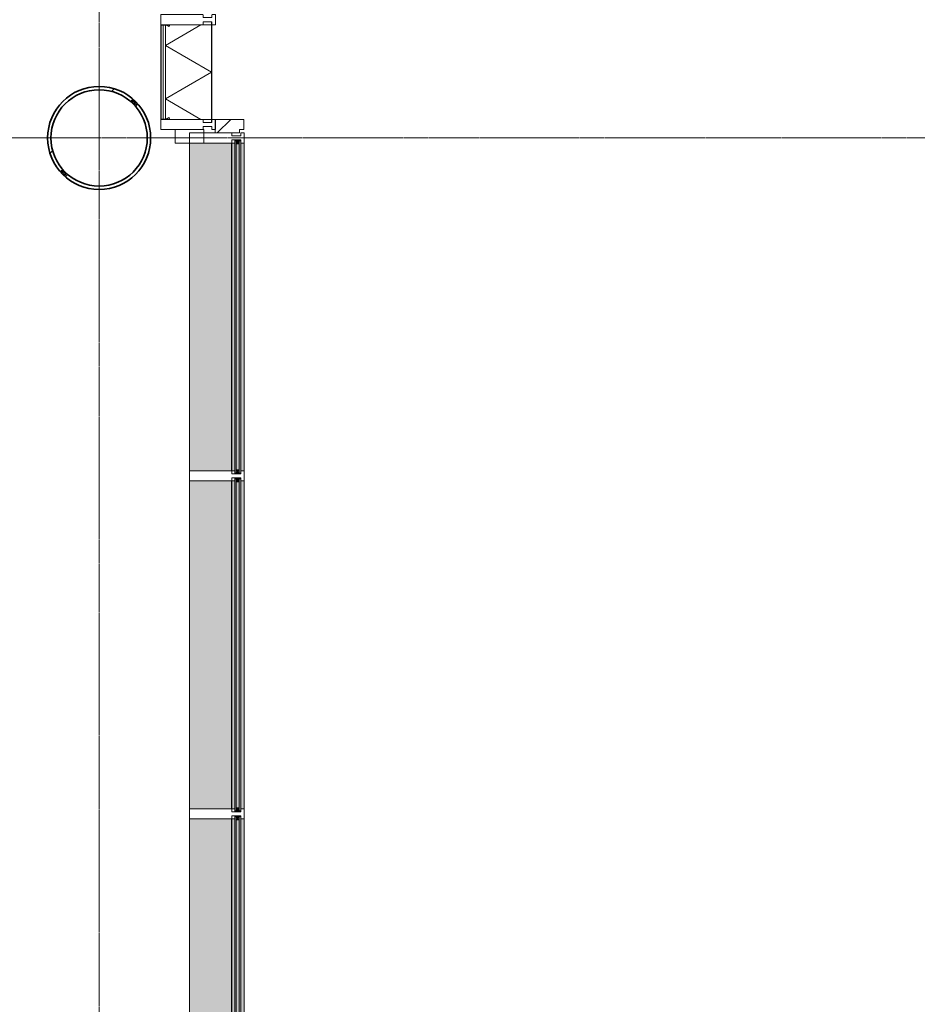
# Model space of a CAD drawing. Header units: millimetres. Extents: x -281 to 121694, y -16481 to 65128.
# Tile 231 of 256: x 85130 to 90444, y 10872 to 16700. Entities that reach past the tile are written whole.
import ezdxf

# ---------------------------------------------------------------- set-up
doc = ezdxf.new("R2010")
doc.units = ezdxf.units.MM
doc.linetypes.add('Grid Line', pattern=[12, 6, -2, 2, -2])
for name, color, linetype, lineweight in [('A--L$01A__Algemeen', 7, 'Continuous', 5), ('A--L$07A__Stramien', 1, 'Continuous', 5), ('A--L28__Hoofddraagconstructies', 3, 'Continuous', 5), ('A--L3__Afbouw', 2, 'Continuous', 5), ('A--L82__LosseGebruikersInvent', 1, 'Continuous', 5), ('A--LD21__DetailPenFijnHidden', 1, 'Continuous', 5)]:
    doc.layers.add(name, color=color, linetype=linetype, lineweight=lineweight)
pattern_1 = [(315, (-16390, 86217), (449.013, 449.013), []), (315, (-16390, 86058.25), (898.0256, 0), []), (315, (-16390, 86375.75), (898.0256, 0), [])]

# ---------------------------------------------------------------- blocks, each defined once
blk = doc.blocks.new('28_SCO_TLB_IN_column steel circular hollow section - Ø610x20-3993514-L_80_ 12')
at = {"layer": 'A--L28__Hoofddraagconstructies', "lineweight": 13}
h = blk.add_hatch(dxfattribs=at)
h.set_pattern_fill('FP_44', color=256, style=0, pattern_type=2)
h.set_pattern_definition([(45, (-85600, -16000), (-500, 500), []), (45, (-85430, -16000), (-500, 500), []), (45, (-85420, -16000), (-500, 500), []), (45, (-85410, -16000), (-500, 500), []), (45, (-85400, -16000), (-500, 500), []), (45, (-85390, -16000), (-500, 500), []), (45, (-85380, -16000), (-500, 500), []), (45, (-85370, -16000), (-500, 500), [])])
h.paths.add_polyline_path([(0, -305), (59.5, -299.1), (116.7, -281.8), (169.4, -253.6), (218.8, -211.8), (254.6, -167.5), (281.8, -116.7), (299.2, -59.3), (305, 0), (299.1, 59.5), (281.8, 116.7), (253.6, 169.4), (215.7, 215.7), (169.4, 253.6), (116.7, 281.8), (59.5, 299.1), (0, 305), (-59.5, 299.1), (-116.7, 281.8), (-169.4, 253.6), (-218.8, 211.8), (-254.6, 167.5), (-281.8, 116.7), (-299.2, 59.3), (-305, 0), (-299.1, -59.5), (-281.8, -116.7), (-253.6, -169.4), (-215.7, -215.7), (-169.4, -253.6), (-116.7, -281.8), (-59.5, -299.1), (-29.8, -302.1)])
h.paths.add_polyline_path([(0, -283.4), (-29.8, -283.4), (-88.1, -271.1), (-142.5, -246.8), (-190.7, -211.8), (-230.6, -167.5), (-260.4, -115.9), (-278.8, -59.3), (-285, 0), (-278.8, 59.3), (-259.9, 116.7), (-228.8, 169.4), (-190.7, 211.8), (-142.5, 246.8), (-88.1, 271.1), (-29.8, 283.4), (29.8, 283.4), (88.1, 271.1), (142.5, 246.8), (190.7, 211.8), (230.6, 167.5), (260.4, 115.9), (278.8, 59.3), (285, 0), (278.8, -59.3), (259.9, -116.7), (228.8, -169.4), (190.7, -211.8), (142.5, -246.8), (88.1, -271.1), (29.8, -283.4)])
at = {"layer": 'A--L28__Hoofddraagconstructies', "color": 250, "lineweight": 35}
for radius, start, end in [(305, 360, 180), (285, 0, 180), (305, 180, 360), (285, 180, 0)]:
    blk.add_arc((0, 0), radius, start, end, dxfattribs=at)
blk = doc.blocks.new('TBR-B-BWK-C-NIE-ARC-R25_rvt-1-L_80_ 12')
at = {"layer": 'A--L28__Hoofddraagconstructies', "color": 254, "lineweight": 13}
blk.add_blockref('28_SCO_TLB_IN_column steel circular hollow section - Ø610x20-3993514-L_80_ 12', (85600, 16000), dxfattribs=at)
blk = doc.blocks.new('GM_entree zetwerk - GM_entree zetwerk-53263510-L_80_ 12')
at = {"layer": 'A--L$01A__Algemeen'}
h = blk.add_hatch(dxfattribs=at)
h.set_pattern_fill('FP_264', color=256, style=0, pattern_type=2)
h.set_pattern_definition([(315, (-19000, 86287), (449.013, 449.013), []), (315, (-19000, 86128.25), (898.0256, 0), []), (315, (-19000, 86445.75), (898.0256, 0), [])])
h.paths.add_polyline_path([(-2970, 0), (-2970, -145), (-2950, -145), (-2950, -170), (-2890, -170), (-2890, 0), (-2930.8, 0)])
h.paths.add_polyline_path([(2890, -170), (2950, -170), (2950, -145), (2970, -145), (2970, 0), (2890, 0)])
for p, q in [((-2950, 237), (-3030, 237)), ((-3030, 237), (-3030, 67)), ((-2950, 67), (-2950, 237)), ((-3030, 67), (-2950, 67)), ((-2890, 0), (-2970, 0)), ((-2970, 0), (-2970, -145)), ((-2890, -170), (-2890, 0)), ((-2970, -145), (-2950, -145)), ((-2950, -145), (-2950, -170)), ((-2950, -170), (-2890, -170))]:
    blk.add_line(p, q, dxfattribs=at)
blk = doc.blocks.new('CSWK_double-triple glass panel - CSWK_double-triple glass panel-73608239-L_80_ 12')
at = {"layer": 'A--L$01A__Algemeen'}
for points in [[(-983, -195), (983, -195), (983, -187), (-983, -187)], [(-983, -221), (983, -221), (983, -213), (-983, -213)]]:
    blk.add_hatch(color=256, dxfattribs=at).paths.add_polyline_path(points)
at = {"layer": 'A--L82__LosseGebruikersInvent'}
blk.add_hatch(color=256, dxfattribs=at).paths.add_polyline_path([(-988, -221), (-983, -221), (-983, -213), (983, -213), (983, -221), (988, -221), (988, -187), (983, -187), (983, -195), (-983, -195), (-983, -187), (-988, -187), (-988, -213)])
at = {"layer": 'A--L$01A__Algemeen'}
for p, q in [((-983, -187), (983, -187)), ((-983, -195), (-983, -187)), ((983, -195), (-983, -195)), ((-983, -195), (-983, -213)), ((-965, -195), (-983, -195)), ((-983, -213), (-965, -195)), ((-965, -213), (-983, -195)), ((-983, -213), (983, -213)), ((-983, -221), (-983, -213)), ((-983, -213), (-965, -213)), ((983, -221), (-983, -221)), ((-965, -213), (-965, -195)), ((965, -195), (965, -213)), ((983, -195), (965, -195)), ((965, -213), (983, -195)), ((983, -213), (965, -195)), ((965, -213), (983, -213)), ((983, -187), (983, -195)), ((983, -213), (983, -195)), ((983, -213), (983, -221))]:
    blk.add_line(p, q, dxfattribs=at)
at = {"layer": 'A--L82__LosseGebruikersInvent'}
for p, q in [((-988, -187), (-983, -187)), ((983, -187), (988, -187))]:
    blk.add_line(p, q, dxfattribs=at)
blk = doc.blocks.new('Rectangular Mullion - mullion_323_250-53-20-54822804-L_80_ 12')
at = {"layer": 'A--LD21__DetailPenFijnHidden'}
for points in [[(86384.2, 14030), (86384.2, 15970), (86135, 15970), (86135, 14030)], [(86385, 14030), (86404, 14030), (86404, 15970), (86385, 15970), (86385, 14372.2)], [(86458, 14030), (86458, 15970), (86438.8, 15970), (86438.8, 14030)], [(86384.2, 14030), (86385, 14030), (86384.2, 14372.2)]]:
    blk.add_hatch(color=256, dxfattribs=at).paths.add_polyline_path(points)
for p, q in [((86135, 15970), (86135, 14030)), ((86384.2, 15970), (86385, 15970)), ((86384.2, 14030), (86384.2, 15970)), ((86385, 15970), (86404, 15970)), ((86385, 14030), (86385, 15970)), ((86438, 15970), (86438.8, 15970)), ((86438.8, 14030), (86438.8, 15970)), ((86458, 14030), (86458, 15970)), ((86385, 14030), (86384.2, 14030)), ((86404, 14030), (86385, 14030)), ((86438.8, 14030), (86438, 14030))]:
    blk.add_line(p, q, dxfattribs=at)
blk = doc.blocks.new('Rectangular Mullion - mullion_323_250-53-20-V291-L_80_ 12')
at = {"layer": 'A--LD21__DetailPenFijnHidden'}
for points in [[(86384.2, 12030), (86384.2, 13970), (86135, 13970), (86135, 12030)], [(86385, 12030), (86404, 12030), (86404, 13970), (86385, 13970), (86385, 12675.2)], [(86458, 12030), (86458, 13970), (86438.8, 13970), (86438.8, 12030)], [(86384.2, 12030), (86385, 12030), (86384.2, 12675.2)]]:
    blk.add_hatch(color=256, dxfattribs=at).paths.add_polyline_path(points)
for p, q in [((86135, 13970), (86135, 12030)), ((86384.2, 13970), (86385, 13970)), ((86384.2, 12030), (86384.2, 13970)), ((86385, 13970), (86404, 13970)), ((86385, 12030), (86385, 13970)), ((86438, 13970), (86438.8, 13970)), ((86438.8, 12030), (86438.8, 13970)), ((86458, 12030), (86458, 13970)), ((86385, 12030), (86384.2, 12030)), ((86404, 12030), (86385, 12030)), ((86438.8, 12030), (86438, 12030))]:
    blk.add_line(p, q, dxfattribs=at)
blk = doc.blocks.new('Rectangular Mullion - mullion_323_250-53-20-V292-L_80_ 12')
at = {"layer": 'A--LD21__DetailPenFijnHidden'}
for points in [[(86384.2, 10030), (86384.2, 11970), (86135, 11970), (86135, 10030)], [(86385, 10030), (86404, 10030), (86404, 11970), (86385, 11970), (86385, 10978.2)], [(86458, 10030), (86458, 11970), (86438.8, 11970), (86438.8, 10030)], [(86384.2, 10030), (86385, 10030), (86384.2, 10978.2)]]:
    blk.add_hatch(color=256, dxfattribs=at).paths.add_polyline_path(points)
for p, q in [((86135, 11970), (86135, 10030)), ((86384.2, 11970), (86385, 11970)), ((86384.2, 10030), (86384.2, 11970)), ((86385, 11970), (86404, 11970)), ((86385, 10030), (86385, 11970)), ((86438, 11970), (86438.8, 11970)), ((86438.8, 10030), (86438.8, 11970)), ((86458, 10030), (86458, 11970)), ((86385, 10030), (86384.2, 10030)), ((86404, 10030), (86385, 10030)), ((86438.8, 10030), (86438, 10030))]:
    blk.add_line(p, q, dxfattribs=at)
blk = doc.blocks.new('NLRS_21_CWP_glass panel _T_D__gen_cpz - NLRS_21_10_CWP_spandrel d_323-20 recessed-73502319-L_80_ 12')
at = {"layer": 'A--L$01A__Algemeen'}
h = blk.add_hatch(dxfattribs=at)
h.set_pattern_fill('FP_266', color=256, style=0, pattern_type=2)
h.set_pattern_definition(pattern_1)
h.paths.add_polyline_path([(-280, 220.8), (-278, 220.8), (-278, 247), (-280, 247)])
h.paths.add_polyline_path([(-279.3, 218.3), (-270.6, 203.2), (-268.8, 204.2), (-277.6, 219.3)])
h.paths.add_polyline_path([(-275, 252), (-275, 250), (275, 250), (275, 252), (103.5, 252)])
h.paths.add_polyline_path([(268.8, 204.2), (270.6, 203.2), (279.3, 218.3), (277.6, 219.3), (270.6, 207.2)])
h.paths.add_polyline_path([(278, 220.8), (280, 220.8), (280, 247), (278, 247)])
h = blk.add_hatch(dxfattribs=at)
h.set_pattern_fill('FP_267', color=256, style=0, pattern_type=2)
h.set_pattern_definition([(315, (-16390, 86217), (42.426407, 42.426407), []), (45, (-16390, 86217), (-42.426407, 42.426407), [])])
h.paths.add_polyline_path([(270.6, 203.2), (279.3, 200.7), (280, 200.7), (279.3, 218.3), (277.6, 215.3)])
for p, q in [((280, 252), (-280, 252)), ((-280, 252), (-280, -49)), ((-280, 247), (-280, 220.8)), ((-278, 220.8), (-278, 247)), ((-278, 247), (-278, 237.5)), ((278, 237.5), (-278, 237.5)), ((-278, 237.5), (-278, 225)), ((-278, 237.5), (278, 237.5)), ((275, 252), (-275, 252)), ((-275, 250), (275, 250)), ((275, 250), (-275, 250)), ((278, 247), (278, 220.8)), ((278, 237.5), (278, 247)), ((278, 225), (278, 237.5)), ((280, -49), (280, 252)), ((280, 220.8), (280, 247)), ((-280, 225), (280, 225)), ((-280, -49), (-280, 225)), ((-158.2, 225), (-280, 14)), ((280, 225), (-280, 225)), ((-280, 225), (-280, -49)), ((-280, 219.5), (-280, 200.7)), ((-270.6, 203.2), (-280, 219.5)), ((-279.3, 218.3), (-270.6, 203.2)), ((-278, 225), (278, 225)), ((-268.8, 204.2), (-277.6, 219.3)), ((-270.6, 203.2), (-268.8, 204.2)), ((-158.2, 225), (0, -49)), ((158.2, 225), (0, -49)), ((158.2, 225), (280, 14)), ((277.6, 219.3), (268.8, 204.2)), ((268.8, 204.2), (270.6, 203.2)), ((280, 219.5), (270.6, 203.2)), ((270.6, 203.2), (279.3, 218.3)), ((280, 225), (280, -49)), ((280, -49), (280, 225)), ((280, 200.7), (280, 219.5)), ((280, -49), (-280, -49)), ((-280, -49), (280, -49)), ((-280, -49), (280, -49))]:
    blk.add_line(p, q, dxfattribs=at)
for centre, radius, start, end in [((-275, 247), 5, 90, 180), ((-275, 247), 3, 90, 180), ((-275, 247), 3, 90, 180), ((275, 247), 5, 0, 90), ((275, 247), 3, 0, 90), ((275, 247), 3, 0, 90), ((-275, 220.8), 5, 180, 210), ((-280, 219.5), 18.8, 270, 300), ((-275, 220.8), 3, 180, 210), ((280, 219.5), 18.8, 240, 270), ((275, 220.8), 3, 330, 360), ((275, 220.8), 5, 330, 360)]:
    blk.add_arc(centre, radius, start, end, dxfattribs=at)
blk = doc.blocks.new('CSWK_double-triple glass panel - CSWK_double-triple glass panel-64269539-L_80_ 12')
at = {"layer": 'A--L82__LosseGebruikersInvent'}
h = blk.add_hatch(dxfattribs=at)
h.set_pattern_fill('FP_266', color=256, style=0, pattern_type=2)
h.set_pattern_definition(pattern_1)
h.paths.add_polyline_path([(-298, -51), (298, -51), (298, -49), (-298, -49)])
for p, q in [((-298, -49), (-280, -49)), ((280.8, -51), (-280.8, -51)), ((280, -49), (298, -49))]:
    blk.add_line(p, q, dxfattribs=at)
blk = doc.blocks.new('Rectangular Mullion - mullion_323_250-53-20-55499774-L_80_ 12')
at = {"layer": 'A--L3__Afbouw'}
for p, q in [((-30, 221.8), (-30, 241)), ((-30, 241), (30, 241)), ((30, 241), (30, 221.8)), ((-29.2, 221.8), (-30, 221.8)), ((-29.2, 221), (-29.2, 221.8)), ((-12, 221), (-17, 221)), ((-12, 168), (-12, 221)), ((17, 221), (12, 221)), ((12, 221), (12, 168)), ((30, 221.8), (29.2, 221.8)), ((29.2, 221.8), (29.2, 221)), ((-30, -82), (-30, 167.2)), ((-30, 167.2), (-29.2, 167.2)), ((-29.2, 167.2), (-29.2, 168)), ((-29.2, 168), (-12, 168)), ((12, 168), (29.2, 168)), ((29.2, 168), (29.2, 167.2)), ((29.2, 167.2), (30, 167.2)), ((30, 167.2), (30, -82)), ((30, -82), (-30, -82))]:
    blk.add_line(p, q, dxfattribs=at)
blk = doc.blocks.new('Rectangular Mullion - mullion_323_250-53-20-V294-L_80_ 12')
at = {"layer": 'A--L3__Afbouw'}
for p, q in [((-30, 221.8), (-30, 241)), ((-30, 241), (30, 241)), ((30, 241), (30, 221.8)), ((-29.2, 221.8), (-30, 221.8)), ((-29.2, 221), (-29.2, 221.8)), ((-12, 221), (-17, 221)), ((-12, 168), (-12, 221)), ((29.2, 221), (12, 221)), ((12, 221), (12, 168)), ((30, 221.8), (29.2, 221.8)), ((29.2, 221.8), (29.2, 221)), ((-30, -82), (-30, 167.2)), ((-30, 167.2), (-29.2, 167.2)), ((-29.2, 167.2), (-29.2, 168)), ((-29.2, 168), (-12, 168)), ((12, 168), (29.2, 168)), ((29.2, 168), (29.2, 167.2)), ((29.2, 167.2), (30, 167.2)), ((30, 167.2), (30, -82)), ((30, -82), (-30, -82))]:
    blk.add_line(p, q, dxfattribs=at)
blk = doc.blocks.new('Rectangular Mullion - mullion_323_250-53-20 recess 170-55499788-L_80_ 12')
at = {"layer": 'A--L3__Afbouw'}
for p, q in [((-30, 51.8), (-30, 71)), ((-30, 71), (30, 71)), ((30, 71), (30, 51.8)), ((-29.2, 51.8), (-30, 51.8)), ((-29.2, 51), (-29.2, 51.8)), ((-12, 51), (-29.2, 51)), ((-12, -2), (-12, 51)), ((29.2, 51), (12, 51)), ((12, 51), (12, -2)), ((30, 51.8), (29.2, 51.8)), ((29.2, 51.8), (29.2, 51)), ((-30, -252), (-30, -2.8)), ((-30, -2.8), (-29.2, -2.8)), ((-29.2, -2.8), (-29.2, -2)), ((-29.2, -2), (-12, -2)), ((12, -2), (29.2, -2)), ((29.2, -2), (29.2, -2.8)), ((29.2, -2.8), (30, -2.8)), ((30, -252), (-30, -252))]:
    blk.add_line(p, q, dxfattribs=at)
blk = doc.blocks.new('Rectangular Mullion - mullion_323_250-53-20 recess 170-V295-L_80_ 12')
at = {"layer": 'A--L3__Afbouw'}
for p, q in [((-30, 51.8), (-30, 71)), ((-30, 71), (30, 71)), ((30, 71), (30, 51.8)), ((-29.2, 51.8), (-30, 51.8)), ((-29.2, 51), (-29.2, 51.8)), ((-12, 51), (-29.2, 51)), ((-12, -2), (-12, 51)), ((29.2, 51), (12, 51)), ((12, 51), (12, -2)), ((30, 51.8), (29.2, 51.8)), ((29.2, 51.8), (29.2, 51)), ((-30, -2.8), (-29.2, -2.8)), ((-29.2, -2.8), (-29.2, -2)), ((-29.2, -2), (-12, -2)), ((12, -2), (29.2, -2)), ((29.2, -2), (29.2, -2.8)), ((29.2, -2.8), (30, -2.8)), ((30, -2.8), (30, -252)), ((30, -252), (-30, -252))]:
    blk.add_line(p, q, dxfattribs=at)

msp = doc.modelspace()

# ---------------------------------------------------------------- linework, layer by layer
at = {"layer": 'A--L$07A__Stramien', "linetype": 'Grid Line'}
for p, q in [((85600, 64428.4), (85600, 5044.8)), ((100373, 16000), (-281.1, 16000))]:
    msp.add_line(p, q, dxfattribs=at)

# ---------------------------------------------------------------- block references
at = {"lineweight": 5}
msp.add_blockref('TBR-B-BWK-C-NIE-ARC-R25_rvt-1-L_80_ 12', (0, 0), dxfattribs=at)
at = {"layer": 'A--L$01A__Algemeen'}
for name, p, rotation in [('GM_entree zetwerk - GM_entree zetwerk-53263510-L_80_ 12', (86287, 19000), 90.00000000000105), ('CSWK_double-triple glass panel - CSWK_double-triple glass panel-73608239-L_80_ 12', (86217, 15000), 89.99999999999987), ('CSWK_double-triple glass panel - CSWK_double-triple glass panel-73608239-L_80_ 12', (86217, 13000), 89.99999999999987), ('CSWK_double-triple glass panel - CSWK_double-triple glass panel-73608239-L_80_ 12', (86217, 11000), 89.99999999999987)]:
    msp.add_blockref(name, p, dxfattribs=dict(at, rotation=rotation))
at = {"layer": 'A--L3__Afbouw', "extrusion": (0, 0, -1), "rotation": 90.00000000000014}
for name, p in [('Rectangular Mullion - mullion_323_250-53-20 recess 170-V295-L_80_ 12', (-86217, 16700)), ('Rectangular Mullion - mullion_323_250-53-20 recess 170-55499788-L_80_ 12', (-86217, 16080)), ('Rectangular Mullion - mullion_323_250-53-20-V294-L_80_ 12', (-86217, 16000)), ('Rectangular Mullion - mullion_323_250-53-20-55499774-L_80_ 12', (-86217, 14000)), ('Rectangular Mullion - mullion_323_250-53-20-55499774-L_80_ 12', (-86217, 12000))]:
    msp.add_blockref(name, p, dxfattribs=at)
at = {"layer": 'A--L82__LosseGebruikersInvent', "rotation": 89.99999999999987}
for name in ['NLRS_21_CWP_glass panel _T_D__gen_cpz - NLRS_21_10_CWP_spandrel d_323-20 recessed-73502319-L_80_ 12', 'CSWK_double-triple glass panel - CSWK_double-triple glass panel-64269539-L_80_ 12']:
    msp.add_blockref(name, (86217, 16390), dxfattribs=at)
at = {"layer": 'A--LD21__DetailPenFijnHidden'}
for name in ['Rectangular Mullion - mullion_323_250-53-20-54822804-L_80_ 12', 'Rectangular Mullion - mullion_323_250-53-20-V291-L_80_ 12', 'Rectangular Mullion - mullion_323_250-53-20-V292-L_80_ 12']:
    msp.add_blockref(name, (0, 0), dxfattribs=at)

doc.saveas('drawing.dxf')
